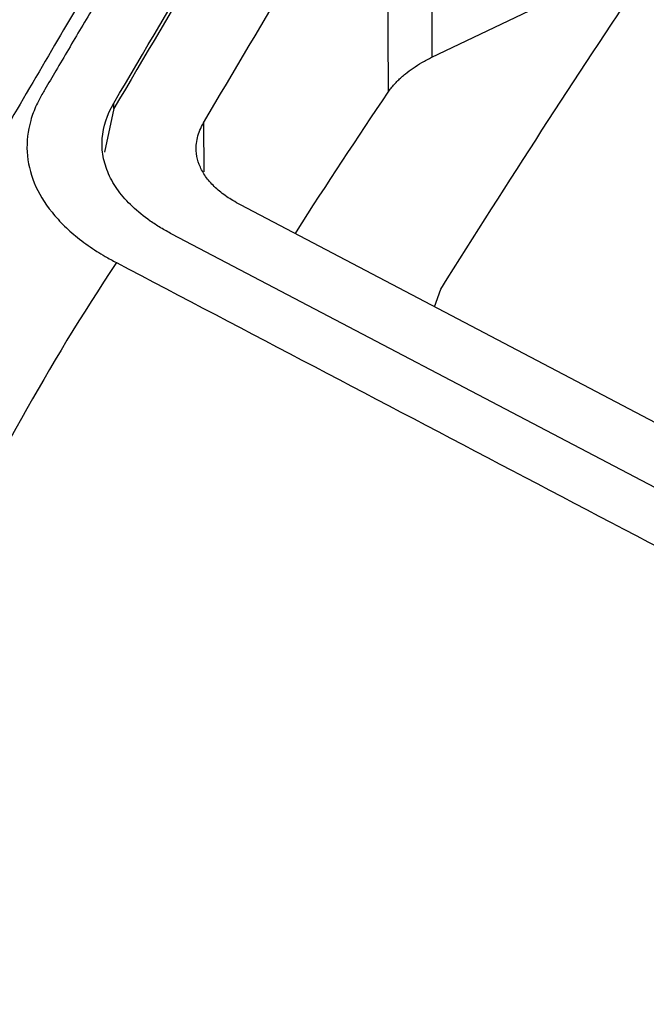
# Model space of a CAD drawing. Header units: millimetres. Extents: x -945 to 1227, y -951 to 1232.
# Tile 42 of 171: x 923 to 941, y -564 to -535. Entities that reach past the tile are written whole.
import ezdxf

# ---------------------------------------------------------------- set-up
doc = ezdxf.new("R2010")
doc.units = ezdxf.units.MM

msp = doc.modelspace()

# ---------------------------------------------------------------- linework, layer by layer
at = {"color": 7, "linetype": 'Continuous', "lineweight": 25}
for p, q in [((934.731, -528.016), (934.726, -536.191)), ((934.726, -536.191), (942.005, -532.711)), ((925.407, -537.697), (925.406, -537.535)), ((925.407, -537.697), (925.129, -538.975)), ((968.395, -561.163), (929.116, -540.52)), ((966.407, -562.032), (927.109, -541.378)), ((934.806, -543.51), (934.992, -542.988))]:
    msp.add_line(p, q, dxfattribs=at)
at = {"color": 250, "linetype": 'Continuous', "lineweight": 25}
msp.add_line((928.032, -538.119), (928.039, -539.552), dxfattribs=at)
at = {"color": 7, "linetype": 'Continuous', "lineweight": 25, "flags": 128}
msp.add_lwpolyline([(933.402, -529.122), (933.424, -533.655), (933.441, -537.216)], dxfattribs=at)
at = {"color": 7, "linetype": 'Continuous', "lineweight": 25}
for points, knots in [([(928.691, -528.207), (928.383, -528.719), (927.78, -529.721), (926.894, -531.203), (926.045, -532.629), (925.233, -533.998), (924.457, -535.311), (923.845, -536.352), (923.462, -537.003), (923.311, -537.261), (923.225, -537.412), (923.097, -537.665), (922.901, -538.199), (922.811, -538.972), (923.022, -539.884), (923.458, -540.607), (923.951, -541.147), (924.319, -541.467), (924.645, -541.71), (924.894, -541.878), (925.172, -542.045), (925.368, -542.154), (925.479, -542.215)], [0, 0, 0, 0, 0.109183, 0.213979, 0.314388, 0.41041, 0.502046, 0.589589, 0.627557, 0.63775, 0.643237, 0.658833, 0.689815, 0.75182, 0.813904, 0.875978, 0.907042, 0.937961, 0.953626, 0.968849, 0.982378, 1, 1, 1, 1]), ([(925.685, -532.441), (925.228, -533.209), (924.347, -534.687), (922.885, -537.169), (921.383, -539.76), (919.828, -542.506), (918.227, -545.423), (916.581, -548.528), (914.886, -551.832), (913.74, -554.121), (913.155, -555.289)], [0, 0, 0, 0, 0.1406053, 0.2707571, 0.3941894, 0.5138508, 0.6321208, 0.7511176, 0.8729795, 1, 1, 1, 1]), ([(933.441, -537.216), (933.47, -537.177), (933.527, -537.099), (933.622, -536.987), (933.724, -536.879), (933.832, -536.776), (933.975, -536.652), (934.17, -536.508), (934.429, -536.345), (934.626, -536.242), (934.726, -536.191)], [0, 0, 0, 0, 0.107665, 0.211489, 0.311581, 0.408094, 0.501212, 0.664497, 0.830401, 1, 1, 1, 1]), ([(930.72, -541.363), (930.732, -541.345), (931.639, -539.92), (932.546, -538.559), (933.441, -537.216)], [0, 0, 0, 0, 0.012777, 1, 1, 1, 1]), ([(927.109, -541.378), (926.997, -541.317), (926.884, -541.255), (926.67, -541.128), (926.57, -541.062), (926.281, -540.859), (926.106, -540.718), (925.793, -540.421), (925.655, -540.265), (925.42, -539.943), (925.325, -539.779), (925.177, -539.445), (925.124, -539.275), (925.062, -538.929), (925.053, -538.752), (925.092, -538.226), (925.205, -537.878), (925.406, -537.535)], [0, 0, 0, 0, 0.0625, 0.0625, 0.125, 0.125, 0.25, 0.25, 0.375, 0.375, 0.5, 0.5, 0.625, 0.625, 0.75, 0.75, 1, 1, 1, 1]), ([(929.116, -540.52), (929.041, -540.478), (928.903, -540.401), (928.642, -540.239), (928.37, -540.019), (928.111, -539.728), (927.926, -539.42), (927.824, -539.1), (927.809, -538.808), (927.849, -538.551), (927.918, -538.333), (927.994, -538.191), (928.032, -538.119)], [0, 0, 0, 0, 0.0677957, 0.1251184, 0.2493262, 0.3747532, 0.4995469, 0.6240545, 0.7495812, 0.8336012, 0.9168581, 1, 1, 1, 1]), ([(925.479, -542.215), (933.215, -546.281), (944.818, -552.379), (957.39, -558.985), (962.707, -561.781), (964.22, -562.575), (964.823, -562.893), (965.067, -563.017), (965.512, -563.223), (966.469, -563.592), (968.002, -563.996), (970.027, -564.256), (971.788, -564.279), (973.017, -564.194), (973.713, -564.116), (974.059, -564.066), (974.232, -564.041)], [0, 0, 0, 0, 0.500896, 0.751343, 0.813955, 0.845261, 0.849174, 0.853076, 0.860837, 0.876269, 0.907267, 0.938113, 0.969085, 0.984477, 0.992213, 1, 1, 1, 1])]:
    msp.add_open_spline(points, degree=3, knots=knots, dxfattribs=at)
for points in [[(925.406, -537.535), (927.198, -534.481), (928.993, -531.469), (930.786, -528.498)], [(930.787, -528.664), (928.993, -531.633), (927.199, -534.644), (925.407, -537.697)], [(928.032, -538.119), (929.821, -535.079), (931.612, -532.08), (933.402, -529.122)], [(934.992, -542.988), (936.966, -539.832), (938.939, -536.782), (940.909, -533.838)], [(925.479, -542.215), (923.465, -545.243), (920.153, -551.345), (917.284, -557.957), (915.709, -561.489)]]:
    msp.add_open_spline(points, degree=3, dxfattribs=at)

doc.saveas('drawing.dxf')
